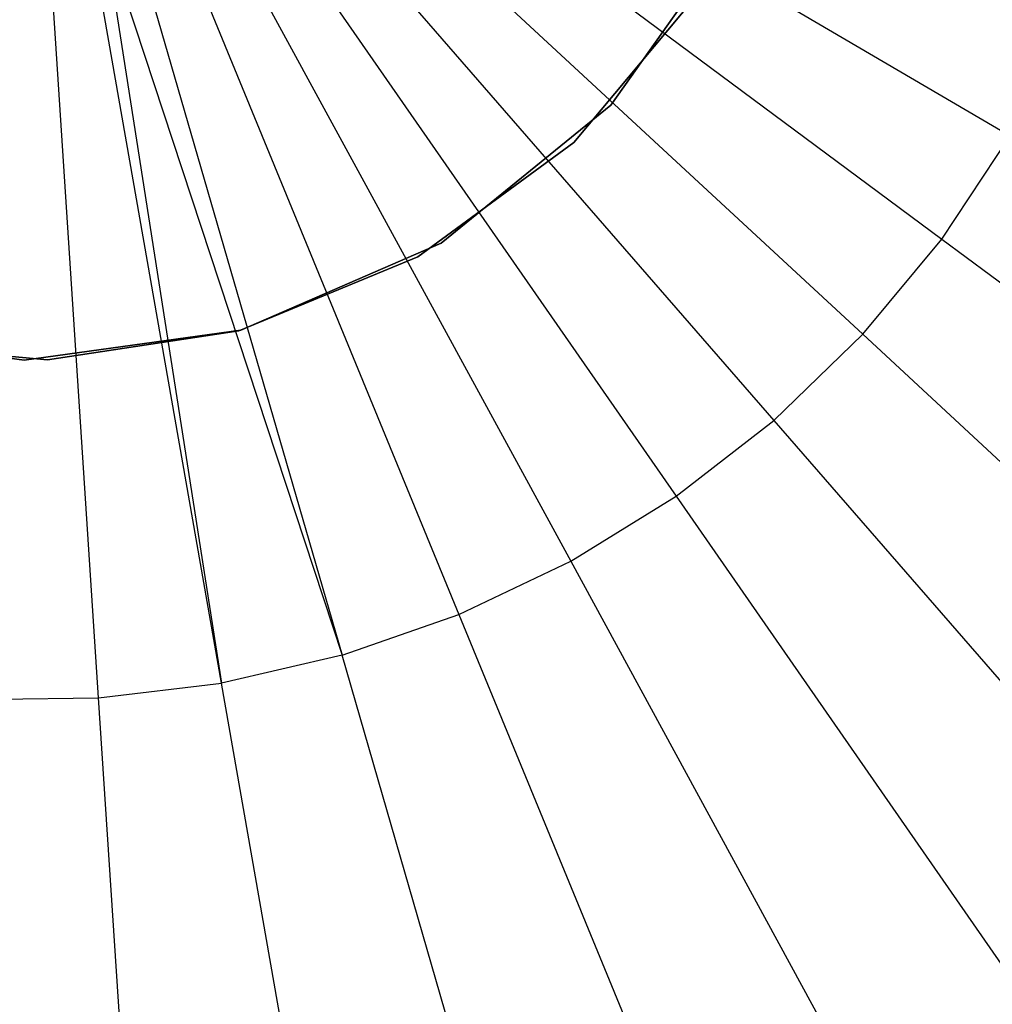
# Model space of a CAD drawing. Extents: x 0 to 27.3, y 0 to 27.3.
# Tile 68 of 117: x 13.6 to 15, y 11.6 to 13. Entities that reach past the tile are written whole.
import ezdxf

# ---------------------------------------------------------------- set-up
doc = ezdxf.new("R2010")
doc.units = 0
doc.header["$LTSCALE"] = 2.54
doc.layers.get('0').update_dxf_attribs({"color": 13, "linetype": 'CONTINUOUS'})

# ---------------------------------------------------------------- blocks, each defined once
blk = doc.blocks.new('SPUMPKIN_S_PM_STL_1')
at = {"color": 0}
for p, q in [((20.1473, 13.5058, 222.9552), (21.0455, 12.9787, 223.0262)), ((20.1473, 13.5058, 222.9552), (21.0455, 12.9787, 223.0262)), ((20.1159, 13.4584, 222.9552), (20.9519, 12.8373, 223.0262)), ((20.1159, 13.4584, 222.9552), (20.9519, 12.8373, 223.0262)), ((20.0796, 13.4146, 222.9552), (20.8435, 12.7068, 223.0262)), ((20.0796, 13.4146, 222.9552), (20.8435, 12.7068, 223.0262)), ((20.0387, 13.3751, 222.9552), (20.7217, 12.5888, 223.0262)), ((20.0387, 13.3751, 222.9552), (20.7217, 12.5888, 223.0262)), ((19.9939, 13.3402, 222.9552), (20.5878, 12.4847, 223.0262)), ((19.9939, 13.3402, 222.9552), (20.5878, 12.4847, 223.0262)), ((19.9455, 13.3104, 222.9552), (20.4434, 12.3957, 223.0262)), ((19.9455, 13.3104, 222.9552), (20.4434, 12.3957, 223.0262)), ((19.8942, 13.2859, 222.9552), (20.2903, 12.3227, 223.0262)), ((19.8942, 13.2859, 222.9552), (20.2903, 12.3227, 223.0262)), ((19.8405, 13.2672, 222.9552), (20.1301, 12.2668, 223.0262)), ((19.8405, 13.2672, 222.9552), (20.1301, 12.2668, 223.0262)), ((19.9649, 12.2285, 223.0262), (19.7851, 13.2543, 222.9552)), ((19.9649, 12.2285, 223.0262), (19.7851, 13.2543, 222.9552)), ((19.8037, 13.258, 222.9552), (19.9649, 12.2285, 223.0262)), ((19.8037, 13.258, 222.9552), (19.9649, 12.2285, 223.0262)), ((19.8037, 13.258, 222.9552), (20.1301, 12.2668, 223.0262)), ((19.8037, 13.258, 222.9552), (20.1301, 12.2668, 223.0262)), ((20.4984, 13.0207, 34.5955), (20.6711, 13.2654, 34.5955)), ((20.6711, 13.2654, 34.7955), (20.4984, 13.0207, 34.7955)), ((20.6711, 13.2654, 34.7955), (20.4984, 13.0207, 34.7955)), ((20.4984, 13.0207, 34.5955), (20.6711, 13.2654, 34.5955)), ((19.7965, 12.2083, 223.0262), (19.7287, 13.2476, 222.9552)), ((19.7965, 12.2083, 223.0262), (19.7287, 13.2476, 222.9552)), ((20.4476, 12.9697, 90.3709), (20.6176, 13.1733, 90.3709)), ((20.6176, 13.1733, 90.5709), (20.4476, 12.9697, 90.5709)), ((20.6176, 13.1733, 90.5709), (20.4476, 12.9697, 90.5709)), ((20.4476, 12.9697, 90.3709), (20.6176, 13.1733, 90.3709)), ((20.266, 12.8316, 34.5955), (20.4984, 13.0207, 34.5955)), ((20.4984, 13.0207, 34.7955), (20.266, 12.8316, 34.7955)), ((20.4984, 13.0207, 34.7955), (20.266, 12.8316, 34.7955)), ((20.266, 12.8316, 34.5955), (20.4984, 13.0207, 34.5955)), ((20.4984, 13.0207, 34.7955), (20.4984, 13.0207, 34.5955)), ((20.4984, 13.0207, 34.7955), (20.4984, 13.0207, 34.5955)), ((20.9519, 12.8373, 223.0262), (21.0455, 12.9787, 223.0262)), ((20.9519, 12.8373, 223.0262), (21.0455, 12.9787, 223.0262)), ((20.2339, 12.8128, 90.3709), (20.4476, 12.9697, 90.3709)), ((20.4476, 12.9697, 90.5709), (20.2339, 12.8128, 90.5709)), ((20.4476, 12.9697, 90.5709), (20.2339, 12.8128, 90.5709)), ((20.2339, 12.8128, 90.3709), (20.4476, 12.9697, 90.3709)), ((20.4476, 12.9697, 90.3709), (20.4476, 12.9697, 90.5709)), ((20.4476, 12.9697, 90.3709), (20.4476, 12.9697, 90.5709)), ((20.8435, 12.7068, 223.0262), (20.9519, 12.8373, 223.0262)), ((20.8435, 12.7068, 223.0262), (20.9519, 12.8373, 223.0262)), ((20.9519, 12.8373, 223.0262), (21.7821, 12.2205, 223.1675)), ((20.9519, 12.8373, 223.0262), (21.7821, 12.2205, 223.1675)), ((19.9912, 12.7123, 34.5955), (20.266, 12.8316, 34.5955)), ((20.266, 12.8316, 34.7955), (19.9912, 12.7123, 34.7955)), ((20.266, 12.8316, 34.7955), (19.9912, 12.7123, 34.7955)), ((19.9912, 12.7123, 34.5955), (20.266, 12.8316, 34.5955)), ((20.266, 12.8316, 34.7955), (20.266, 12.8316, 34.5955)), ((20.266, 12.8316, 34.7955), (20.266, 12.8316, 34.5955)), ((19.9888, 12.7116, 90.3709), (20.2339, 12.8128, 90.3709)), ((20.2339, 12.8128, 90.5709), (19.9888, 12.7116, 90.5709)), ((20.2339, 12.8128, 90.5709), (19.9888, 12.7116, 90.5709)), ((19.9888, 12.7116, 90.3709), (20.2339, 12.8128, 90.3709)), ((20.2339, 12.8128, 90.5709), (20.2339, 12.8128, 90.3709)), ((20.2339, 12.8128, 90.5709), (20.2339, 12.8128, 90.3709)), ((19.3977, 12.7123, 34.5955), (19.6945, 12.6715, 34.5955)), ((19.6945, 12.6715, 34.7955), (19.3977, 12.7123, 34.7955)), ((19.6945, 12.6715, 34.7955), (19.3977, 12.7123, 34.7955)), ((19.3977, 12.7123, 34.5955), (19.6945, 12.6715, 34.5955)), ((19.6945, 12.6715, 34.5955), (19.9912, 12.7123, 34.5955)), ((19.9912, 12.7123, 34.7955), (19.6945, 12.6715, 34.7955)), ((19.9912, 12.7123, 34.7955), (19.6945, 12.6715, 34.7955)), ((19.6945, 12.6715, 34.5955), (19.9912, 12.7123, 34.5955)), ((19.7266, 12.6719, 90.3709), (19.9888, 12.7116, 90.3709)), ((19.9888, 12.7116, 90.5709), (19.7266, 12.6719, 90.5709)), ((19.9888, 12.7116, 90.5709), (19.7266, 12.6719, 90.5709)), ((19.7266, 12.6719, 90.3709), (19.9888, 12.7116, 90.3709)), ((19.9888, 12.7116, 90.5709), (19.9888, 12.7116, 90.3709)), ((19.9888, 12.7116, 90.5709), (19.9888, 12.7116, 90.3709)), ((19.9912, 12.7123, 34.7955), (19.9912, 12.7123, 34.5955)), ((19.9912, 12.7123, 34.7955), (19.9912, 12.7123, 34.5955)), ((20.7217, 12.5888, 223.0262), (20.8435, 12.7068, 223.0262)), ((20.7217, 12.5888, 223.0262), (20.8435, 12.7068, 223.0262)), ((20.8435, 12.7068, 223.0262), (21.6022, 12.0039, 223.1675)), ((20.8435, 12.7068, 223.0262), (21.6022, 12.0039, 223.1675)), ((19.4625, 12.6962, 90.3709), (19.7266, 12.6719, 90.3709)), ((19.7266, 12.6719, 90.5709), (19.4625, 12.6962, 90.5709)), ((19.7266, 12.6719, 90.5709), (19.4625, 12.6962, 90.5709)), ((19.4625, 12.6962, 90.3709), (19.7266, 12.6719, 90.3709)), ((19.6945, 12.6715, 34.5955), (19.6945, 12.6715, 34.7955)), ((19.6945, 12.6715, 34.5955), (19.6945, 12.6715, 34.7955)), ((19.7266, 12.6719, 90.5709), (19.7266, 12.6719, 90.3709)), ((19.7266, 12.6719, 90.5709), (19.7266, 12.6719, 90.3709)), ((20.5878, 12.4847, 223.0262), (20.7217, 12.5888, 223.0262)), ((20.5878, 12.4847, 223.0262), (20.7217, 12.5888, 223.0262)), ((20.7217, 12.5888, 223.0262), (21.3999, 11.808, 223.1675)), ((20.7217, 12.5888, 223.0262), (21.3999, 11.808, 223.1675)), ((20.4434, 12.3957, 223.0262), (20.5878, 12.4847, 223.0262)), ((20.4434, 12.3957, 223.0262), (20.5878, 12.4847, 223.0262)), ((20.5878, 12.4847, 223.0262), (21.1776, 11.6351, 223.1675)), ((20.5878, 12.4847, 223.0262), (21.1776, 11.6351, 223.1675)), ((20.2903, 12.3227, 223.0262), (20.4434, 12.3957, 223.0262)), ((20.2903, 12.3227, 223.0262), (20.4434, 12.3957, 223.0262)), ((20.4434, 12.3957, 223.0262), (20.9379, 11.4873, 223.1675)), ((20.4434, 12.3957, 223.0262), (20.9379, 11.4873, 223.1675)), ((20.1301, 12.2668, 223.0262), (20.2903, 12.3227, 223.0262)), ((20.1301, 12.2668, 223.0262), (20.2903, 12.3227, 223.0262)), ((20.2903, 12.3227, 223.0262), (20.6836, 11.3662, 223.1675)), ((20.2903, 12.3227, 223.0262), (20.6836, 11.3662, 223.1675)), ((20.1301, 12.2668, 223.0262), (19.9649, 12.2285, 223.0262)), ((20.1301, 12.2668, 223.0262), (19.9649, 12.2285, 223.0262)), ((20.4178, 11.2734, 223.1675), (20.1301, 12.2668, 223.0262)), ((20.4178, 11.2734, 223.1675), (20.1301, 12.2668, 223.0262)), ((19.7965, 12.2083, 223.0262), (19.9649, 12.2285, 223.0262)), ((19.7965, 12.2083, 223.0262), (19.9649, 12.2285, 223.0262)), ((20.1435, 11.2098, 223.1675), (19.9649, 12.2285, 223.0262)), ((20.1435, 11.2098, 223.1675), (19.9649, 12.2285, 223.0262)), ((19.6269, 12.2065, 223.0262), (19.7965, 12.2083, 223.0262)), ((19.6269, 12.2065, 223.0262), (19.7965, 12.2083, 223.0262)), ((19.8639, 11.1763, 223.1675), (19.7965, 12.2083, 223.0262)), ((19.8639, 11.1763, 223.1675), (19.7965, 12.2083, 223.0262))]:
    blk.add_line(p, q, dxfattribs=at)

msp = doc.modelspace()

# ---------------------------------------------------------------- block references
at = {"color": 253}
msp.add_blockref('SPUMPKIN_S_PM_STL_1', (-6.0437, -0.1414, -26.0955), dxfattribs=at)

doc.saveas('drawing.dxf')
